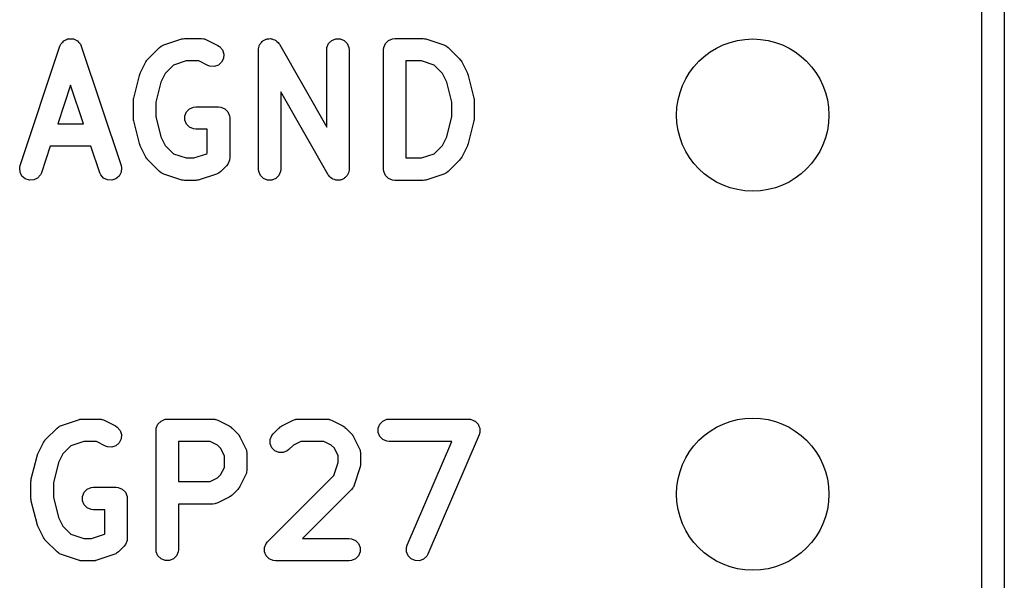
# Model space of a CAD drawing. Extents: x 100 to 226, y -132 to -42.
# Tile 29 of 33: x 213.37 to 219.97, y -72.59 to -68.83. Entities that reach past the tile are written whole.
import ezdxf

# ---------------------------------------------------------------- set-up
doc = ezdxf.new("R2010")
doc.units = 0
doc.layers.add('BLACK', color=7, linetype='CONTINUOUS')

msp = doc.modelspace()

# ---------------------------------------------------------------- linework, layer by layer
at = {"layer": 'BLACK', "linetype": 'CONTINUOUS'}
for p, q in [((219.96625, -50.32375), (219.96625, -101.32375)), ((219.81625, -101.24875), (219.81625, -50.39875)), ((213.652953, -68.990062), (213.660057, -68.983899)), ((213.660057, -68.983899), (213.66622, -68.976795)), ((213.66622, -68.976795), (213.671013, -68.974398)), ((213.671013, -68.974398), (213.675061, -68.970888)), ((213.675061, -68.970888), (213.683982, -68.967914)), ((213.683982, -68.967914), (213.692393, -68.963709)), ((213.692393, -68.963709), (213.697737, -68.963329)), ((213.697737, -68.963329), (213.702823, -68.961634)), ((213.702823, -68.961634), (213.712203, -68.9623)), ((213.712203, -68.9623), (213.721583, -68.961634)), ((213.721583, -68.961634), (213.726668, -68.963329)), ((213.726668, -68.963329), (213.732013, -68.963709)), ((213.732013, -68.963709), (213.740422, -68.967913)), ((213.740422, -68.967913), (213.749346, -68.970888)), ((213.749346, -68.970888), (213.753394, -68.974399)), ((213.753394, -68.974399), (213.758186, -68.976795)), ((213.758186, -68.976795), (213.764347, -68.983898)), ((213.764347, -68.983898), (213.771453, -68.990062)), ((214.336104, -69.002989), (214.45039, -68.964894)), ((214.45039, -68.964894), (214.457643, -68.963244)), ((214.457643, -68.963244), (214.459475, -68.962486)), ((214.459475, -68.962486), (214.462129, -68.962224)), ((214.462129, -68.962224), (214.464727, -68.961634)), ((214.464727, -68.961634), (214.466701, -68.961774)), ((214.466701, -68.961774), (214.474107, -68.961045)), ((214.474107, -68.961045), (214.588393, -68.961045)), ((214.588393, -68.961045), (214.603025, -68.962486)), ((214.603025, -68.962486), (214.605514, -68.963517)), ((214.605514, -68.963517), (214.608202, -68.963708)), ((214.608202, -68.963708), (214.621934, -68.968963)), ((214.621934, -68.968963), (214.698124, -69.007058)), ((214.990226, -68.987326), (214.996336, -68.979437)), ((214.996336, -68.979437), (215.000489, -68.977063)), ((215.000489, -68.977063), (215.003868, -68.973685)), ((215.003868, -68.973685), (215.01308, -68.969868)), ((215.01308, -68.969868), (215.021745, -68.964918)), ((215.021745, -68.964918), (215.026488, -68.964315)), ((215.026488, -68.964315), (215.030904, -68.962486)), ((215.030904, -68.962486), (215.040878, -68.962486)), ((215.040878, -68.962486), (215.050775, -68.961228)), ((215.050775, -68.961228), (215.055387, -68.962486)), ((215.055387, -68.962486), (215.060168, -68.962486)), ((215.060168, -68.962486), (215.069383, -68.966303)), ((215.069383, -68.966303), (215.079007, -68.968928)), ((215.079007, -68.968928), (215.082787, -68.971855)), ((215.082787, -68.971855), (215.087204, -68.973685)), ((215.087204, -68.973685), (215.094254, -68.980735)), ((215.094254, -68.980735), (215.102144, -68.986845)), ((215.440319, -68.994377), (215.461011, -68.973685)), ((215.461011, -68.973685), (215.488047, -68.962486)), ((215.488047, -68.962486), (215.517311, -68.962486)), ((215.517311, -68.962486), (215.544347, -68.973685)), ((215.544347, -68.973685), (215.565039, -68.994377)), ((215.821271, -68.994377), (215.841963, -68.973685)), ((215.841963, -68.973685), (215.868999, -68.962486)), ((215.868999, -68.962486), (215.883631, -68.961045)), ((215.883631, -68.961045), (216.074107, -68.961045)), ((216.074107, -68.961045), (216.081512, -68.961774)), ((216.081512, -68.961774), (216.083487, -68.961634)), ((216.083487, -68.961634), (216.086084, -68.962224)), ((216.086084, -68.962224), (216.088739, -68.962486)), ((216.088739, -68.962486), (216.09057, -68.963244)), ((216.09057, -68.963244), (216.097824, -68.964894)), ((216.097824, -68.964894), (216.21211, -69.002989)), ((213.374385, -69.812328), (213.641052, -69.012328)), ((213.641052, -69.012328), (213.647046, -68.998903)), ((213.647046, -68.998903), (213.650556, -68.994855)), ((213.650556, -68.994855), (213.652953, -68.990062)), ((213.771453, -68.990062), (213.773849, -68.994855)), ((213.773849, -68.994855), (213.77736, -68.998903)), ((213.77736, -68.998903), (213.783354, -69.012328)), ((213.783354, -69.012328), (214.05002, -69.812328)), ((214.230598, -69.097297), (214.306788, -69.021107)), ((214.306788, -69.021107), (214.318153, -69.011779)), ((214.318153, -69.011779), (214.320645, -69.010746)), ((214.320645, -69.010746), (214.322679, -69.008983)), ((214.322679, -69.008983), (214.336104, -69.002989)), ((214.698124, -69.007058), (214.710567, -69.01489)), ((214.710567, -69.01489), (214.72974, -69.036998)), ((214.72974, -69.036998), (214.738994, -69.064759)), ((214.970536, -69.036045), (214.970906, -69.032281)), ((214.970536, -69.836045), (214.970536, -69.036045)), ((214.970719, -69.030806), (214.97124, -69.028895)), ((214.970906, -69.032281), (214.970719, -69.030806)), ((214.97124, -69.028895), (214.971977, -69.021413)), ((214.971977, -69.021413), (214.975794, -69.012197)), ((214.975794, -69.012197), (214.978419, -69.002574)), ((214.978419, -69.002574), (214.981346, -68.998793)), ((214.981346, -68.998793), (214.983176, -68.994377)), ((214.983176, -68.994377), (214.990226, -68.987326)), ((215.102144, -68.986845), (215.106496, -68.992977)), ((215.106496, -68.992977), (215.107896, -68.994377)), ((215.107896, -68.994377), (215.108465, -68.995751)), ((215.108465, -68.995751), (215.110654, -68.998835)), ((215.110654, -68.998835), (215.427679, -69.553628)), ((215.427679, -69.036045), (215.42912, -69.021413)), ((215.427679, -69.553628), (215.427679, -69.036045)), ((215.42912, -69.021413), (215.440319, -68.994377)), ((215.565039, -68.994377), (215.576238, -69.021413)), ((215.576238, -69.021413), (215.577679, -69.036045)), ((215.577679, -69.036045), (215.577679, -69.836045)), ((215.808631, -69.036045), (215.810072, -69.021413)), ((215.808631, -69.836045), (215.808631, -69.036045)), ((215.810072, -69.021413), (215.821271, -68.994377)), ((216.21211, -69.002989), (216.225535, -69.008983)), ((216.225535, -69.008983), (216.22757, -69.010748)), ((216.22757, -69.010748), (216.230061, -69.01178)), ((216.230061, -69.01178), (216.241426, -69.021107)), ((216.241426, -69.021107), (216.317616, -69.097297)), ((214.178454, -69.19298), (214.216549, -69.116789)), ((214.216549, -69.116789), (214.220513, -69.110489)), ((214.220513, -69.110489), (214.221271, -69.108662)), ((214.221271, -69.108662), (214.222959, -69.106605)), ((214.222959, -69.106605), (214.224381, -69.104346)), ((214.224381, -69.104346), (214.225879, -69.103046)), ((214.225879, -69.103046), (214.230598, -69.097297)), ((214.486277, -69.111045), (214.400334, -69.139692)), ((214.570688, -69.111045), (214.486277, -69.111045)), ((214.631042, -69.141222), (214.570688, -69.111045)), ((214.73692, -69.093949), (214.723833, -69.120124)), ((214.738994, -69.064759), (214.73692, -69.093949)), ((216.061937, -69.111045), (215.958631, -69.111045)), ((215.958631, -69.111045), (215.958631, -69.761045)), ((216.147879, -69.139692), (216.061937, -69.111045)), ((216.317616, -69.097297), (216.322336, -69.103047)), ((216.322336, -69.103047), (216.323833, -69.104346)), ((216.323833, -69.104346), (216.325252, -69.1066)), ((216.325252, -69.1066), (216.326944, -69.108662)), ((216.326944, -69.108662), (216.327702, -69.110494)), ((216.327702, -69.110494), (216.331665, -69.116789)), ((216.331665, -69.116789), (216.36976, -69.19298)), ((214.400334, -69.139692), (214.34527, -69.194756)), ((214.644774, -69.146477), (214.631042, -69.141222)), ((214.673964, -69.148551), (214.644774, -69.146477)), ((214.701725, -69.139297), (214.673964, -69.148551)), ((214.723833, -69.120124), (214.701725, -69.139297)), ((216.202943, -69.194756), (216.147879, -69.139692)), ((214.134679, -69.360711), (214.172775, -69.20833)), ((214.172775, -69.20833), (214.17316, -69.20725)), ((214.17316, -69.20725), (214.173199, -69.206712)), ((214.173199, -69.206712), (214.175523, -69.200636)), ((214.175523, -69.200636), (214.177722, -69.194485)), ((214.177722, -69.194485), (214.178044, -69.194049)), ((214.178044, -69.194049), (214.178454, -69.19298)), ((214.34527, -69.194756), (214.3163, -69.252696)), ((216.231913, -69.252695), (216.202943, -69.194756)), ((216.36976, -69.19298), (216.370169, -69.194049)), ((216.370169, -69.194049), (216.370492, -69.194485)), ((216.370492, -69.194485), (216.37269, -69.200636)), ((216.37269, -69.200636), (216.375015, -69.206712)), ((216.375015, -69.206712), (216.375053, -69.20725)), ((216.375053, -69.20725), (216.375439, -69.20833)), ((216.375439, -69.20833), (216.413535, -69.360712)), ((213.712202, -69.273215), (213.625783, -69.532473)), ((213.798622, -69.532473), (213.712202, -69.273215)), ((214.3163, -69.252696), (214.28244, -69.388137)), ((216.265774, -69.388137), (216.231913, -69.252695)), ((214.13244, -69.378902), (214.132691, -69.376348)), ((214.13244, -69.493188), (214.13244, -69.378902)), ((214.132529, -69.375256), (214.133338, -69.369781)), ((214.132691, -69.376348), (214.132529, -69.375256)), ((214.133338, -69.369781), (214.133881, -69.36427)), ((214.133881, -69.36427), (214.134303, -69.363249)), ((214.134303, -69.363249), (214.134679, -69.360711)), ((215.437561, -69.873255), (215.120536, -69.318461)), ((215.120536, -69.318461), (215.120536, -69.836045)), ((216.413535, -69.360712), (216.41391, -69.363248)), ((216.41391, -69.363248), (216.414333, -69.36427)), ((216.414333, -69.36427), (216.414875, -69.369782)), ((216.414875, -69.369782), (216.415685, -69.375256)), ((216.415685, -69.375256), (216.415522, -69.376348)), ((216.415522, -69.376348), (216.415774, -69.378902)), ((216.415774, -69.378902), (216.415774, -69.493188)), ((214.28244, -69.388137), (214.28244, -69.483952)), ((214.487938, -69.45152), (214.50863, -69.430828)), ((214.50863, -69.430828), (214.535666, -69.419629)), ((214.535666, -69.419629), (214.550298, -69.418188)), ((214.550298, -69.418188), (214.702679, -69.418188)), ((214.702679, -69.418188), (214.717311, -69.419629)), ((214.717311, -69.419629), (214.744347, -69.430828)), ((214.744347, -69.430828), (214.765039, -69.45152)), ((216.265774, -69.483952), (216.265774, -69.388137)), ((214.132691, -69.495741), (214.13244, -69.493188)), ((214.132529, -69.496834), (214.132691, -69.495741)), ((214.133338, -69.502308), (214.132529, -69.496834)), ((214.133881, -69.50782), (214.133338, -69.502308)), ((214.134303, -69.50884), (214.133881, -69.50782)), ((214.134679, -69.511379), (214.134303, -69.50884)), ((214.172775, -69.66376), (214.134679, -69.511379)), ((214.28244, -69.483952), (214.3163, -69.619392)), ((214.476739, -69.478556), (214.487938, -69.45152)), ((214.476739, -69.50782), (214.476739, -69.478556)), ((214.487938, -69.534856), (214.476739, -69.50782)), ((214.765039, -69.45152), (214.776238, -69.478556)), ((214.776238, -69.478556), (214.777679, -69.493188)), ((214.777679, -69.493188), (214.777679, -69.759854)), ((216.231913, -69.619393), (216.265774, -69.483952)), ((216.413535, -69.511378), (216.375439, -69.66376)), ((216.41391, -69.508841), (216.413535, -69.511378)), ((216.414333, -69.50782), (216.41391, -69.508841)), ((216.414875, -69.502307), (216.414333, -69.50782)), ((216.415685, -69.496834), (216.414875, -69.502307)), ((216.415774, -69.493188), (216.415522, -69.495741)), ((216.415522, -69.495741), (216.415685, -69.496834)), ((213.625783, -69.532473), (213.798622, -69.532473)), ((214.50863, -69.555548), (214.487938, -69.534856)), ((214.535666, -69.566747), (214.50863, -69.555548)), ((214.550298, -69.568188), (214.535666, -69.566747)), ((214.627679, -69.568188), (214.550298, -69.568188)), ((214.627679, -69.728788), (214.627679, -69.568188)), ((214.3163, -69.619392), (214.34527, -69.677332)), ((216.202943, -69.677332), (216.231913, -69.619393)), ((213.575783, -69.682473), (213.516687, -69.859762)), ((213.848622, -69.682473), (213.575783, -69.682473)), ((213.907718, -69.859762), (213.848622, -69.682473)), ((214.17316, -69.664839), (214.172775, -69.66376)), ((214.173199, -69.665378), (214.17316, -69.664839)), ((214.175523, -69.671453), (214.173199, -69.665378)), ((214.177722, -69.677605), (214.175523, -69.671453)), ((214.178044, -69.67804), (214.177722, -69.677605)), ((214.178454, -69.67911), (214.178044, -69.67804)), ((214.216549, -69.7553), (214.178454, -69.67911)), ((214.34527, -69.677332), (214.400335, -69.732398)), ((216.147878, -69.732398), (216.202943, -69.677332)), ((216.36976, -69.67911), (216.331665, -69.7553)), ((216.370169, -69.67804), (216.36976, -69.67911)), ((216.370492, -69.677605), (216.370169, -69.67804)), ((216.37269, -69.671453), (216.370492, -69.677605)), ((216.375015, -69.665378), (216.37269, -69.671453)), ((216.375053, -69.664839), (216.375015, -69.665378)), ((216.375439, -69.66376), (216.375053, -69.664839)), ((214.220512, -69.761596), (214.216549, -69.7553)), ((214.22127, -69.763426), (214.220512, -69.761596)), ((214.222959, -69.765484), (214.22127, -69.763426)), ((214.224381, -69.767743), (214.222959, -69.765484)), ((214.225879, -69.769042), (214.224381, -69.767743)), ((214.230598, -69.774792), (214.225879, -69.769042)), ((214.306788, -69.850983), (214.230598, -69.774792)), ((214.400335, -69.732398), (214.486277, -69.761045)), ((214.486277, -69.761045), (214.538128, -69.761045)), ((214.538128, -69.761045), (214.624069, -69.732398)), ((214.624069, -69.732398), (214.627679, -69.728788)), ((214.776111, -69.774792), (214.76504, -69.801522)), ((214.776238, -69.774486), (214.776111, -69.774792)), ((214.777679, -69.759854), (214.776238, -69.774486)), ((215.958631, -69.761045), (216.061937, -69.761045)), ((216.061937, -69.761045), (216.147878, -69.732398)), ((216.317617, -69.774791), (216.241426, -69.850983)), ((216.322334, -69.769042), (216.317617, -69.774791)), ((216.323833, -69.767743), (216.322334, -69.769042)), ((216.325254, -69.765484), (216.323833, -69.767743)), ((216.326944, -69.763426), (216.325254, -69.765484)), ((216.327701, -69.761596), (216.326944, -69.763426)), ((216.331665, -69.7553), (216.327701, -69.761596)), ((213.371125, -69.826665), (213.374385, -69.812328)), ((213.3732, -69.855855), (213.371125, -69.826665)), ((214.05002, -69.812328), (214.05328, -69.826665)), ((214.05328, -69.826665), (214.051206, -69.855855)), ((214.755712, -69.812887), (214.717616, -69.850983)), ((214.76504, -69.801522), (214.755712, -69.812887)), ((214.971977, -69.850677), (214.970536, -69.836045)), ((215.120536, -69.836045), (215.119095, -69.850677)), ((215.577496, -69.841284), (215.576974, -69.843194)), ((215.577679, -69.836045), (215.577308, -69.839808)), ((215.577308, -69.839808), (215.577496, -69.841284)), ((215.810072, -69.850677), (215.808631, -69.836045)), ((213.386286, -69.882028), (213.3732, -69.855855)), ((213.408393, -69.901202), (213.386286, -69.882028)), ((213.436156, -69.910456), (213.408393, -69.901202)), ((213.491519, -69.895295), (213.465346, -69.908381)), ((213.510693, -69.873188), (213.491519, -69.895295)), ((213.516687, -69.859762), (213.510693, -69.873188)), ((213.913712, -69.873188), (213.907718, -69.859762)), ((213.932886, -69.895295), (213.913712, -69.873188)), ((213.959059, -69.908382), (213.932886, -69.895295)), ((214.016012, -69.901202), (213.988249, -69.910456)), ((214.038119, -69.882029), (214.016012, -69.901202)), ((214.051206, -69.855855), (214.038119, -69.882029)), ((214.318153, -69.86031), (214.306788, -69.850983)), ((214.320643, -69.861341), (214.318153, -69.86031)), ((214.322679, -69.863107), (214.320643, -69.861341)), ((214.336104, -69.869101), (214.322679, -69.863107)), ((214.45039, -69.907196), (214.336104, -69.869101)), ((214.457643, -69.908845), (214.45039, -69.907196)), ((214.574015, -69.907196), (214.566761, -69.908845)), ((214.6883, -69.869101), (214.574015, -69.907196)), ((214.701726, -69.863107), (214.6883, -69.869101)), ((214.703762, -69.86134), (214.701726, -69.863107)), ((214.706251, -69.86031), (214.703762, -69.86134)), ((214.717616, -69.850983), (214.706251, -69.86031)), ((214.983176, -69.877713), (214.971977, -69.850677)), ((215.003868, -69.898405), (214.983176, -69.877713)), ((215.030904, -69.909604), (215.003868, -69.898405)), ((215.087204, -69.898405), (215.060168, -69.909604)), ((215.107896, -69.877713), (215.087204, -69.898405)), ((215.119095, -69.850677), (215.107896, -69.877713)), ((215.439749, -69.876338), (215.437561, -69.873255)), ((215.440319, -69.877713), (215.439749, -69.876338)), ((215.441718, -69.879112), (215.440319, -69.877713)), ((215.446071, -69.885245), (215.441718, -69.879112)), ((215.453959, -69.891353), (215.446071, -69.885245)), ((215.461011, -69.898405), (215.453959, -69.891353)), ((215.465429, -69.900235), (215.461011, -69.898405)), ((215.469209, -69.903162), (215.465429, -69.900235)), ((215.47883, -69.905786), (215.469209, -69.903162)), ((215.488047, -69.909604), (215.47883, -69.905786)), ((215.521726, -69.907774), (215.517311, -69.909604)), ((215.52647, -69.907172), (215.521726, -69.907774)), ((215.535134, -69.902221), (215.52647, -69.907172)), ((215.544347, -69.898405), (215.535134, -69.902221)), ((215.547725, -69.895026), (215.544347, -69.898405)), ((215.551879, -69.892653), (215.547725, -69.895026)), ((215.557988, -69.884763), (215.551879, -69.892653)), ((215.565039, -69.877713), (215.557988, -69.884763)), ((215.566868, -69.873296), (215.565039, -69.877713)), ((215.569796, -69.869516), (215.566868, -69.873296)), ((215.57242, -69.859892), (215.569796, -69.869516)), ((215.576238, -69.850677), (215.57242, -69.859892)), ((215.576974, -69.843194), (215.576238, -69.850677)), ((215.821271, -69.877713), (215.810072, -69.850677)), ((215.841963, -69.898405), (215.821271, -69.877713)), ((215.868999, -69.909604), (215.841963, -69.898405)), ((216.097824, -69.907196), (216.09057, -69.908845)), ((216.21211, -69.869101), (216.097824, -69.907196)), ((216.225535, -69.863107), (216.21211, -69.869101)), ((216.22757, -69.861341), (216.225535, -69.863107)), ((216.230061, -69.86031), (216.22757, -69.861341)), ((216.241426, -69.850983), (216.230061, -69.86031)), ((213.465346, -69.908381), (213.436156, -69.910456)), ((213.988249, -69.910456), (213.959059, -69.908382)), ((214.459475, -69.909604), (214.457643, -69.908845)), ((214.462129, -69.909865), (214.459475, -69.909604)), ((214.464727, -69.910456), (214.462129, -69.909865)), ((214.466701, -69.910315), (214.464727, -69.910456)), ((214.474107, -69.911045), (214.466701, -69.910315)), ((214.550298, -69.911045), (214.474107, -69.911045)), ((214.557703, -69.910315), (214.550298, -69.911045)), ((214.559678, -69.910456), (214.557703, -69.910315)), ((214.562275, -69.909865), (214.559678, -69.910456)), ((214.56493, -69.909604), (214.562275, -69.909865)), ((214.566761, -69.908845), (214.56493, -69.909604)), ((215.060168, -69.909604), (215.030904, -69.909604)), ((215.492828, -69.909604), (215.488047, -69.909604)), ((215.49744, -69.910862), (215.492828, -69.909604)), ((215.507337, -69.909604), (215.49744, -69.910862)), ((215.517311, -69.909604), (215.507337, -69.909604)), ((215.883631, -69.911045), (215.868999, -69.909604)), ((216.074107, -69.911045), (215.883631, -69.911045)), ((216.081512, -69.910315), (216.074107, -69.911045)), ((216.083487, -69.910456), (216.081512, -69.910315)), ((216.086084, -69.909865), (216.083487, -69.910456)), ((216.088739, -69.909604), (216.086084, -69.909865)), ((216.09057, -69.908845), (216.088739, -69.909604)), ((213.636964, -71.558983), (213.650389, -71.552989)), ((213.650389, -71.552989), (213.764675, -71.514894)), ((213.764675, -71.514894), (213.771928, -71.513244)), ((213.771928, -71.513244), (213.77376, -71.512486)), ((213.77376, -71.512486), (213.776414, -71.512224)), ((213.776414, -71.512224), (213.779012, -71.511634)), ((213.779012, -71.511634), (213.780986, -71.511774)), ((213.780986, -71.511774), (213.788392, -71.511045)), ((213.788392, -71.511045), (213.902678, -71.511045)), ((213.902678, -71.511045), (213.91731, -71.512486)), ((213.91731, -71.512486), (213.919799, -71.513517)), ((213.919799, -71.513517), (213.922487, -71.513708)), ((213.922487, -71.513708), (213.936219, -71.518963)), ((213.936219, -71.518963), (214.012409, -71.557058)), ((214.012409, -71.557058), (214.024852, -71.56489)), ((214.286262, -71.571413), (214.297461, -71.544377)), ((214.297461, -71.544377), (214.318153, -71.523685)), ((214.318153, -71.523685), (214.345189, -71.512486)), ((214.345189, -71.512486), (214.359821, -71.511045)), ((214.359821, -71.511045), (214.664583, -71.511045)), ((214.664583, -71.511045), (214.679215, -71.512486)), ((214.679215, -71.512486), (214.681704, -71.513517)), ((214.681704, -71.513517), (214.684392, -71.513708)), ((214.684392, -71.513708), (214.698124, -71.518963)), ((214.698124, -71.518963), (214.774314, -71.557058)), ((214.774314, -71.557058), (214.780613, -71.561022)), ((215.119983, -71.561021), (215.12628, -71.557058)), ((215.12628, -71.557058), (215.20247, -71.518963)), ((215.20247, -71.518963), (215.216202, -71.513708)), ((215.216202, -71.513708), (215.218889, -71.513517)), ((215.218889, -71.513517), (215.221379, -71.512486)), ((215.221379, -71.512486), (215.236011, -71.511045)), ((215.236011, -71.511045), (215.426487, -71.511045)), ((215.426487, -71.511045), (215.441119, -71.512486)), ((215.441119, -71.512486), (215.443608, -71.513517)), ((215.443608, -71.513517), (215.446296, -71.513708)), ((215.446296, -71.513708), (215.460028, -71.518963)), ((215.460028, -71.518963), (215.536219, -71.557058)), ((215.536219, -71.557058), (215.542518, -71.561022)), ((215.771976, -71.571413), (215.783175, -71.544377)), ((215.783175, -71.544377), (215.803867, -71.523685)), ((215.803867, -71.523685), (215.830903, -71.512486)), ((215.830903, -71.512486), (215.845535, -71.511045)), ((215.845535, -71.511045), (216.378869, -71.511045)), ((216.378869, -71.511045), (216.393501, -71.512486)), ((216.393501, -71.512486), (216.393931, -71.512664)), ((216.393931, -71.512664), (216.394396, -71.51267)), ((216.394396, -71.51267), (216.407402, -71.518244)), ((216.407402, -71.518244), (216.420537, -71.523685)), ((216.420537, -71.523685), (216.420866, -71.524014)), ((216.420866, -71.524014), (216.421294, -71.524198)), ((216.421294, -71.524198), (216.431189, -71.534337)), ((216.431189, -71.534337), (216.441229, -71.544377)), ((216.441229, -71.544377), (216.441407, -71.544807)), ((216.441407, -71.544807), (216.441733, -71.545141)), ((216.441733, -71.545141), (216.447006, -71.558323)), ((213.544883, -71.647297), (213.621073, -71.571107)), ((213.621073, -71.571107), (213.632438, -71.561779)), ((213.632438, -71.561779), (213.63493, -71.560746)), ((213.63493, -71.560746), (213.636964, -71.558983)), ((214.024852, -71.56489), (214.044025, -71.586998)), ((214.044025, -71.586998), (214.053279, -71.614759)), ((214.053279, -71.614759), (214.051205, -71.643949)), ((214.284821, -71.586045), (214.286262, -71.571413)), ((214.284821, -72.386045), (214.284821, -71.586045)), ((214.780613, -71.561022), (214.782441, -71.56178)), ((214.782441, -71.56178), (214.784497, -71.563468)), ((214.784497, -71.563468), (214.786757, -71.56489)), ((214.786757, -71.56489), (214.788056, -71.566388)), ((214.788056, -71.566388), (214.793806, -71.571107)), ((214.793806, -71.571107), (214.831901, -71.609202)), ((214.831901, -71.609202), (214.836621, -71.614954)), ((214.836621, -71.614954), (214.838117, -71.616251)), ((214.838117, -71.616251), (214.839536, -71.618505)), ((214.839536, -71.618505), (214.841228, -71.620567)), ((214.841228, -71.620567), (214.841986, -71.622397)), ((214.841986, -71.622397), (214.84595, -71.628694)), ((215.048166, -71.647603), (215.059365, -71.620567)), ((215.059365, -71.620567), (215.068693, -71.609201)), ((215.068693, -71.609201), (215.106789, -71.571106)), ((215.106789, -71.571106), (215.112537, -71.566388)), ((215.112537, -71.566388), (215.113837, -71.56489)), ((215.113837, -71.56489), (215.116095, -71.563468)), ((215.116095, -71.563468), (215.118154, -71.561779)), ((215.118154, -71.561779), (215.119983, -71.561021)), ((215.542518, -71.561022), (215.544346, -71.56178)), ((215.544346, -71.56178), (215.546402, -71.563468)), ((215.546402, -71.563468), (215.548662, -71.56489)), ((215.548662, -71.56489), (215.549961, -71.566388)), ((215.549961, -71.566388), (215.555711, -71.571107)), ((215.555711, -71.571107), (215.593806, -71.609202)), ((215.593806, -71.609202), (215.598524, -71.614951)), ((215.598524, -71.614951), (215.600023, -71.616251)), ((215.600023, -71.616251), (215.601444, -71.61851)), ((215.601444, -71.61851), (215.603133, -71.620567)), ((215.603133, -71.620567), (215.60389, -71.622394)), ((215.60389, -71.622394), (215.607855, -71.628694)), ((215.771976, -71.600677), (215.771976, -71.571413)), ((215.783175, -71.627713), (215.771976, -71.600677)), ((216.447805, -71.615589), (216.104947, -72.415589)), ((216.447006, -71.558323), (216.452428, -71.571413)), ((216.452244, -71.601573), (216.447805, -71.615589)), ((216.452249, -71.601107), (216.452244, -71.601573)), ((216.452428, -71.600677), (216.452249, -71.601107)), ((216.452428, -71.571413), (216.452428, -71.571878)), ((216.452428, -71.571878), (216.452601, -71.572311)), ((216.452601, -71.572311), (216.452428, -71.586491)), ((216.452428, -71.586491), (216.452428, -71.600677)), ((213.492739, -71.74298), (213.530834, -71.666789)), ((213.530834, -71.666789), (213.534798, -71.660489)), ((213.534798, -71.660489), (213.535556, -71.658662)), ((213.535556, -71.658662), (213.537244, -71.656605)), ((213.537244, -71.656605), (213.538666, -71.654346)), ((213.538666, -71.654346), (213.540164, -71.653046)), ((213.540164, -71.653046), (213.544883, -71.647297)), ((213.800562, -71.661045), (213.714619, -71.689692)), ((213.884973, -71.661045), (213.800562, -71.661045)), ((213.945327, -71.691222), (213.884973, -71.661045)), ((214.038118, -71.670124), (214.01601, -71.689297)), ((214.051205, -71.643949), (214.038118, -71.670124)), ((214.646878, -71.661045), (214.434821, -71.661045)), ((214.434821, -71.661045), (214.434821, -71.930092)), ((214.696346, -71.685779), (214.646878, -71.661045)), ((214.717229, -71.706662), (214.696346, -71.685779)), ((214.84595, -71.628694), (214.884046, -71.704884)), ((215.048166, -71.676865), (215.048166, -71.647603)), ((215.059364, -71.703902), (215.048166, -71.676865)), ((215.204247, -71.685779), (215.174757, -71.715269)), ((215.253716, -71.661045), (215.204247, -71.685779)), ((215.408782, -71.661045), (215.253716, -71.661045)), ((215.458251, -71.685779), (215.408782, -71.661045)), ((215.479133, -71.706661), (215.458251, -71.685779)), ((215.607855, -71.628694), (215.64595, -71.704885)), ((215.803867, -71.648405), (215.783175, -71.627713)), ((215.830903, -71.659604), (215.803867, -71.648405)), ((215.845535, -71.661045), (215.830903, -71.659604)), ((216.265128, -71.661045), (215.845535, -71.661045)), ((215.967075, -72.356501), (216.265128, -71.661045)), ((213.487484, -71.756712), (213.489808, -71.750636)), ((213.489808, -71.750636), (213.492007, -71.744485)), ((213.492007, -71.744485), (213.492329, -71.744049)), ((213.492329, -71.744049), (213.492739, -71.74298)), ((213.659555, -71.744756), (213.630585, -71.802696)), ((213.714619, -71.689692), (213.659555, -71.744756)), ((213.959059, -71.696477), (213.945327, -71.691222)), ((213.988249, -71.698551), (213.959059, -71.696477)), ((214.01601, -71.689297), (213.988249, -71.698551)), ((214.741964, -71.756131), (214.717229, -71.706662)), ((214.884046, -71.704884), (214.889301, -71.718616)), ((214.889301, -71.718616), (214.889492, -71.721305)), ((214.889492, -71.721305), (214.890523, -71.723794)), ((214.890523, -71.723794), (214.891964, -71.738426)), ((214.891964, -71.738426), (214.891964, -71.852711)), ((215.080057, -71.724595), (215.059364, -71.703902)), ((215.107093, -71.735794), (215.080057, -71.724595)), ((215.136355, -71.735794), (215.107093, -71.735794)), ((215.163392, -71.724596), (215.136355, -71.735794)), ((215.174757, -71.715269), (215.163392, -71.724596)), ((215.503868, -71.75613), (215.479133, -71.706661)), ((215.64595, -71.704885), (215.651205, -71.718617)), ((215.651205, -71.718617), (215.651395, -71.721304)), ((215.651395, -71.721304), (215.652427, -71.723794)), ((215.652427, -71.723794), (215.653868, -71.738426)), ((215.653868, -71.738426), (215.653868, -71.814616)), ((213.448964, -71.910711), (213.48706, -71.75833)), ((213.48706, -71.75833), (213.487445, -71.75725)), ((213.487445, -71.75725), (213.487484, -71.756712)), ((213.630585, -71.802696), (213.596725, -71.938137)), ((214.741964, -71.835005), (214.741964, -71.756131)), ((215.47522, -71.888388), (215.503868, -71.802446)), ((215.503868, -71.802446), (215.503868, -71.75613)), ((215.653868, -71.814616), (215.653138, -71.822021)), ((214.696346, -71.905358), (214.717229, -71.884474)), ((214.717229, -71.884474), (214.741964, -71.835005)), ((214.884046, -71.886253), (214.84595, -71.962443)), ((214.889301, -71.872521), (214.884046, -71.886253)), ((214.889492, -71.869831), (214.889301, -71.872521)), ((214.890523, -71.867343), (214.889492, -71.869831)), ((214.891964, -71.852711), (214.890523, -71.867343)), ((215.650019, -71.838333), (215.611924, -71.952619)), ((215.651668, -71.831079), (215.650019, -71.838333)), ((215.652427, -71.829248), (215.651668, -71.831079)), ((215.652688, -71.826593), (215.652427, -71.829248)), ((215.653279, -71.823996), (215.652688, -71.826593)), ((215.653138, -71.822021), (215.653279, -71.823996)), ((213.446725, -71.928902), (213.446976, -71.926348)), ((213.446725, -72.043188), (213.446725, -71.928902)), ((213.446814, -71.925256), (213.447623, -71.919781)), ((213.446976, -71.926348), (213.446814, -71.925256)), ((213.447623, -71.919781), (213.448166, -71.91427)), ((213.448166, -71.91427), (213.448588, -71.913249)), ((213.448588, -71.913249), (213.448964, -71.910711)), ((213.596725, -71.938137), (213.596725, -72.033952)), ((214.434821, -71.930092), (214.646878, -71.930092)), ((214.646878, -71.930092), (214.696346, -71.905358)), ((215.030597, -72.333012), (215.47522, -71.888388)), ((215.611924, -71.952619), (215.60593, -71.966044)), ((213.791024, -72.028556), (213.802223, -72.00152)), ((213.802223, -72.00152), (213.822915, -71.980828)), ((213.822915, -71.980828), (213.849951, -71.969629)), ((213.849951, -71.969629), (213.864583, -71.968188)), ((213.864583, -71.968188), (214.016964, -71.968188)), ((214.016964, -71.968188), (214.031596, -71.969629)), ((214.031596, -71.969629), (214.058632, -71.980828)), ((214.058632, -71.980828), (214.079324, -72.00152)), ((214.079324, -72.00152), (214.090523, -72.028556)), ((214.831901, -71.981935), (214.793806, -72.02003)), ((214.836621, -71.976182), (214.831901, -71.981935)), ((214.838117, -71.974886), (214.836621, -71.976182)), ((214.839536, -71.972631), (214.838117, -71.974886)), ((214.841228, -71.97057), (214.839536, -71.972631)), ((214.841986, -71.968739), (214.841228, -71.97057)), ((214.84595, -71.962443), (214.841986, -71.968739)), ((215.593806, -71.981935), (215.264696, -72.311045)), ((215.603134, -71.97057), (215.593806, -71.981935)), ((215.604166, -71.968077), (215.603134, -71.97057)), ((215.60593, -71.966044), (215.604166, -71.968077)), ((213.446976, -72.045741), (213.446725, -72.043188)), ((213.446814, -72.046834), (213.446976, -72.045741)), ((213.447623, -72.052308), (213.446814, -72.046834)), ((213.448166, -72.05782), (213.447623, -72.052308)), ((213.448588, -72.05884), (213.448166, -72.05782)), ((213.448964, -72.061379), (213.448588, -72.05884)), ((213.48706, -72.21376), (213.448964, -72.061379)), ((213.596725, -72.033952), (213.630585, -72.169392)), ((213.791024, -72.05782), (213.791024, -72.028556)), ((213.802223, -72.084856), (213.791024, -72.05782)), ((214.090523, -72.028556), (214.091964, -72.043188)), ((214.091964, -72.043188), (214.091964, -72.309854)), ((214.664583, -72.080092), (214.434821, -72.080092)), ((214.434821, -72.080092), (214.434821, -72.386045)), ((214.679215, -72.078651), (214.664583, -72.080092)), ((214.681704, -72.077619), (214.679215, -72.078651)), ((214.684392, -72.077429), (214.681704, -72.077619)), ((214.698124, -72.072174), (214.684392, -72.077429)), ((214.774314, -72.034079), (214.698124, -72.072174)), ((214.780613, -72.030114), (214.774314, -72.034079)), ((214.782441, -72.029357), (214.780613, -72.030114)), ((214.784497, -72.027668), (214.782441, -72.029357)), ((214.786757, -72.026247), (214.784497, -72.027668)), ((214.788056, -72.024748), (214.786757, -72.026247)), ((214.793806, -72.02003), (214.788056, -72.024748)), ((213.822915, -72.105548), (213.802223, -72.084856)), ((213.849951, -72.116747), (213.822915, -72.105548)), ((213.864583, -72.118188), (213.849951, -72.116747)), ((213.941964, -72.118188), (213.864583, -72.118188)), ((213.941964, -72.278788), (213.941964, -72.118188)), ((213.487445, -72.214839), (213.48706, -72.21376)), ((213.487484, -72.215378), (213.487445, -72.214839)), ((213.489808, -72.221453), (213.487484, -72.215378)), ((213.630585, -72.169392), (213.659555, -72.227332)), ((213.492007, -72.227605), (213.489808, -72.221453)), ((213.492329, -72.22804), (213.492007, -72.227605)), ((213.492739, -72.22911), (213.492329, -72.22804)), ((213.530834, -72.3053), (213.492739, -72.22911)), ((213.659555, -72.227332), (213.71462, -72.282398)), ((213.71462, -72.282398), (213.800562, -72.311045)), ((213.852413, -72.311045), (213.938354, -72.282398)), ((213.938354, -72.282398), (213.941964, -72.278788)), ((213.534797, -72.311596), (213.530834, -72.3053)), ((213.535555, -72.313426), (213.534797, -72.311596)), ((213.537244, -72.315484), (213.535555, -72.313426)), ((213.538666, -72.317743), (213.537244, -72.315484)), ((213.540164, -72.319042), (213.538666, -72.317743)), ((213.544883, -72.324792), (213.540164, -72.319042)), ((213.621073, -72.400983), (213.544883, -72.324792)), ((213.800562, -72.311045), (213.852413, -72.311045)), ((214.090523, -72.324485), (214.079325, -72.351522)), ((214.091964, -72.309854), (214.090523, -72.324485)), ((215.010071, -72.371413), (215.02127, -72.344377)), ((215.02127, -72.344377), (215.030597, -72.333012)), ((215.264696, -72.311045), (215.578868, -72.311045)), ((215.578868, -72.311045), (215.5935, -72.312486)), ((215.5935, -72.312486), (215.620536, -72.323685)), ((215.620536, -72.323685), (215.641228, -72.344377)), ((215.641228, -72.344377), (215.652427, -72.371413)), ((213.632438, -72.41031), (213.621073, -72.400983)), ((213.634928, -72.411341), (213.632438, -72.41031)), ((213.636964, -72.413107), (213.634928, -72.411341)), ((213.650389, -72.419101), (213.636964, -72.413107)), ((214.016011, -72.413107), (214.002585, -72.419101)), ((214.018047, -72.41134), (214.016011, -72.413107)), ((214.020536, -72.41031), (214.018047, -72.41134)), ((214.031901, -72.400983), (214.020536, -72.41031)), ((214.069997, -72.362887), (214.031901, -72.400983)), ((214.079325, -72.351522), (214.069997, -72.362887)), ((214.286262, -72.400677), (214.284821, -72.386045)), ((214.297461, -72.427713), (214.286262, -72.400677)), ((214.43338, -72.400677), (214.422181, -72.427713)), ((214.434821, -72.386045), (214.43338, -72.400677)), ((215.010071, -72.400677), (215.010071, -72.371413)), ((215.02127, -72.427713), (215.010071, -72.400677)), ((215.652427, -72.400677), (215.641228, -72.427713)), ((215.652427, -72.371413), (215.652427, -72.400677)), ((215.962279, -72.399779), (215.962636, -72.370518)), ((215.973147, -72.426949), (215.962279, -72.399779)), ((215.962636, -72.370518), (215.967075, -72.356501)), ((213.764675, -72.457196), (213.650389, -72.419101)), ((213.771928, -72.458845), (213.764675, -72.457196)), ((213.77376, -72.459604), (213.771928, -72.458845)), ((213.776414, -72.459865), (213.77376, -72.459604)), ((213.779012, -72.460456), (213.776414, -72.459865)), ((213.780986, -72.460315), (213.779012, -72.460456)), ((213.788392, -72.461045), (213.780986, -72.460315)), ((213.864583, -72.461045), (213.788392, -72.461045)), ((213.871988, -72.460315), (213.864583, -72.461045)), ((213.873963, -72.460456), (213.871988, -72.460315)), ((213.87656, -72.459865), (213.873963, -72.460456)), ((213.879215, -72.459604), (213.87656, -72.459865)), ((213.881046, -72.458845), (213.879215, -72.459604)), ((213.8883, -72.457196), (213.881046, -72.458845)), ((214.002585, -72.419101), (213.8883, -72.457196)), ((214.318153, -72.448405), (214.297461, -72.427713)), ((214.345189, -72.459604), (214.318153, -72.448405)), ((214.374453, -72.459604), (214.345189, -72.459604)), ((214.401489, -72.448405), (214.374453, -72.459604)), ((214.422181, -72.427713), (214.401489, -72.448405)), ((215.041962, -72.448405), (215.02127, -72.427713)), ((215.068998, -72.459604), (215.041962, -72.448405)), ((215.08363, -72.461045), (215.068998, -72.459604)), ((215.578868, -72.461045), (215.08363, -72.461045)), ((215.5935, -72.459604), (215.578868, -72.461045)), ((215.620536, -72.448405), (215.5935, -72.459604)), ((215.641228, -72.427713), (215.620536, -72.448405)), ((215.993586, -72.447893), (215.973147, -72.426949)), ((216.020484, -72.45942), (215.993586, -72.447893)), ((216.049745, -72.459777), (216.020484, -72.45942)), ((216.076915, -72.448909), (216.049745, -72.459777)), ((216.097859, -72.42847), (216.076915, -72.448909)), ((216.104947, -72.415589), (216.097859, -72.42847))]:
    msp.add_line(p, q, dxfattribs=at)
at = {"layer": 'BLACK'}
for centre in [(218.28125, -69.47375), (218.28125, -72.01375)]:
    msp.add_circle(centre, 0.51, dxfattribs=at)

doc.saveas('drawing.dxf')
